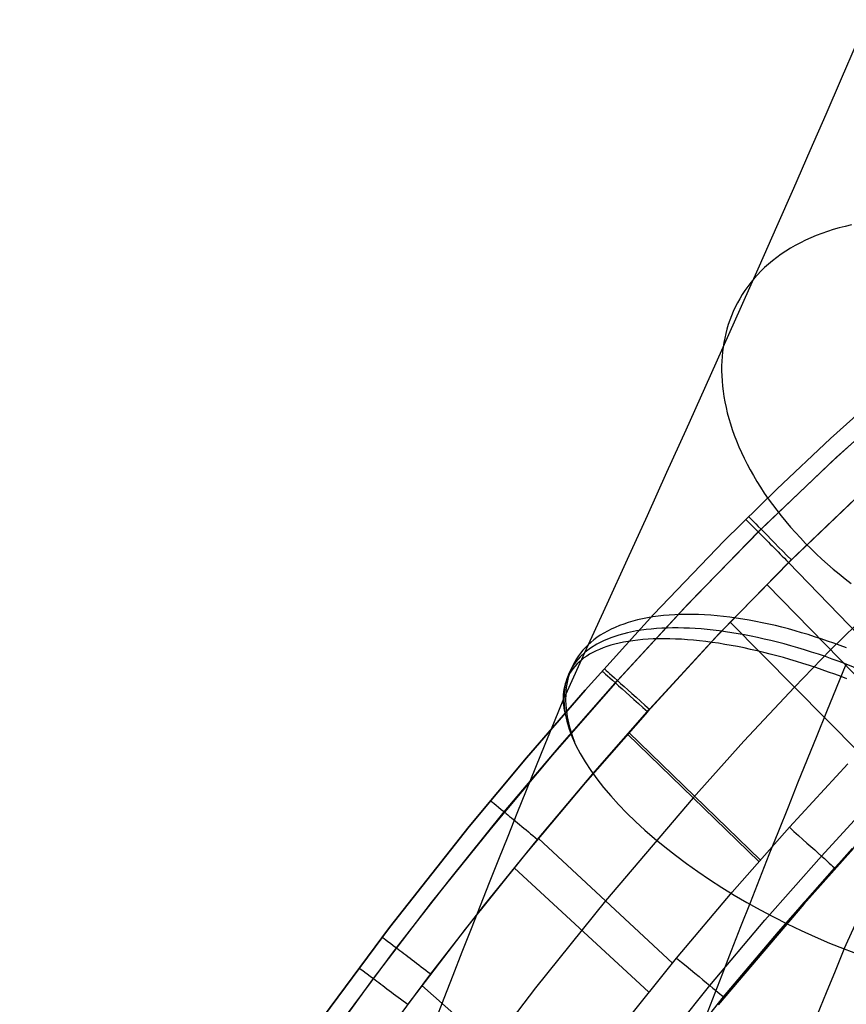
# Model space of a CAD drawing. Extents: x -3677 to -3089, y -67 to 482.
# Tile 21 of 110: x -3553 to -3526, y 321 to 353. Entities that reach past the tile are written whole.
import ezdxf

# ---------------------------------------------------------------- set-up
doc = ezdxf.new("R2010")
doc.units = 0
doc.layers.add('BRACCIOLI', color=97, linetype='CONTINUOUS')
doc.layers.add('CURVA_ORIGIN', color=125, linetype='CONTINUOUS')

msp = doc.modelspace()

# ---------------------------------------------------------------- linework, layer by layer
at = {"layer": 'BRACCIOLI'}
for p, q in [((-3525.652, 325.748, 18.581), (-3527.281, 323.923, 18.581)), ((-3527.281, 323.923, 18.581), (-3530.09, 320.613, 18.581))]:
    msp.add_line(p, q, dxfattribs=at)
at = {"layer": 'CURVA_ORIGIN'}
for p, q in [((-3526.036, 351.02, -61.288), (-3525.545, 352.155, -62.639)), ((-3526.544, 349.852, -59.968), (-3526.036, 351.02, -61.288)), ((-3527.069, 348.653, -58.679), (-3526.544, 349.852, -59.968)), ((-3527.609, 347.422, -57.423), (-3527.069, 348.653, -58.679)), ((-3528.166, 346.161, -56.2), (-3527.609, 347.422, -57.423)), ((-3528.737, 344.87, -55.011), (-3528.166, 346.161, -56.2)), ((-3525.917, 346.167, -46.355), (-3526.115, 346.116, -46.516)), ((-3525.716, 346.213, -46.198), (-3525.917, 346.167, -46.355)), ((-3526.871, 345.864, -47.189), (-3527.049, 345.79, -47.364)), ((-3526.688, 345.934, -47.016), (-3526.871, 345.864, -47.189)), ((-3526.501, 346, -46.846), (-3526.688, 345.934, -47.016)), ((-3526.31, 346.06, -46.68), (-3526.501, 346, -46.846)), ((-3526.115, 346.116, -46.516), (-3526.31, 346.06, -46.68)), ((-3527.557, 345.539, -47.904), (-3527.716, 345.447, -48.088)), ((-3527.392, 345.627, -47.722), (-3527.557, 345.539, -47.904)), ((-3527.223, 345.71, -47.542), (-3527.392, 345.627, -47.722)), ((-3527.049, 345.79, -47.364), (-3527.223, 345.71, -47.542)), ((-3528.02, 345.25, -48.46), (-3528.164, 345.146, -48.648)), ((-3527.871, 345.351, -48.273), (-3528.02, 345.25, -48.46)), ((-3527.716, 345.447, -48.088), (-3527.871, 345.351, -48.273)), ((-3529.324, 343.551, -53.857), (-3528.737, 344.87, -55.011)), ((-3528.436, 344.928, -49.028), (-3528.563, 344.813, -49.219)), ((-3528.302, 345.039, -48.838), (-3528.436, 344.928, -49.028)), ((-3528.164, 345.146, -48.648), (-3528.302, 345.039, -48.838)), ((-3528.801, 344.574, -49.601), (-3528.912, 344.45, -49.793)), ((-3528.685, 344.695, -49.41), (-3528.801, 344.574, -49.601)), ((-3528.563, 344.813, -49.219), (-3528.685, 344.695, -49.41)), ((-3529.116, 344.194, -50.176), (-3529.21, 344.063, -50.367)), ((-3529.017, 344.324, -49.985), (-3529.116, 344.194, -50.176)), ((-3528.912, 344.45, -49.793), (-3529.017, 344.324, -49.985)), ((-3529.298, 343.929, -50.558), (-3529.38, 343.793, -50.747)), ((-3529.21, 344.063, -50.367), (-3529.298, 343.929, -50.558)), ((-3529.925, 342.204, -52.739), (-3529.324, 343.551, -53.857)), ((-3529.457, 343.655, -50.936), (-3529.528, 343.515, -51.123)), ((-3529.38, 343.793, -50.747), (-3529.457, 343.655, -50.936)), ((-3529.653, 343.231, -51.494), (-3529.707, 343.086, -51.678)), ((-3529.593, 343.373, -51.31), (-3529.653, 343.231, -51.494)), ((-3529.528, 343.515, -51.123), (-3529.593, 343.373, -51.31)), ((-3529.757, 342.941, -51.86), (-3529.801, 342.795, -52.039)), ((-3529.707, 343.086, -51.678), (-3529.757, 342.941, -51.86)), ((-3529.839, 342.648, -52.218), (-3529.873, 342.5, -52.394)), ((-3529.801, 342.795, -52.039), (-3529.839, 342.648, -52.218)), ((-3529.902, 342.352, -52.568), (-3529.925, 342.204, -52.739)), ((-3529.873, 342.5, -52.394), (-3529.902, 342.352, -52.568)), ((-3530.528, 340.859, -51.68), (-3529.925, 342.204, -52.739)), ((-3529.945, 342.053, -52.91), (-3529.959, 341.9, -53.082)), ((-3529.925, 342.204, -52.739), (-3529.945, 342.053, -52.91)), ((-3529.969, 341.744, -53.254), (-3529.975, 341.585, -53.427)), ((-3529.959, 341.9, -53.082), (-3529.969, 341.744, -53.254)), ((-3529.975, 341.585, -53.427), (-3529.975, 341.424, -53.6)), ((-3529.975, 341.424, -53.6), (-3529.97, 341.26, -53.773)), ((-3529.97, 341.26, -53.773), (-3529.961, 341.093, -53.947)), ((-3529.961, 341.093, -53.947), (-3529.946, 340.924, -54.12)), ((-3531.143, 339.489, -50.657), (-3530.528, 340.859, -51.68)), ((-3529.946, 340.924, -54.12), (-3529.925, 340.752, -54.292)), ((-3529.925, 340.752, -54.292), (-3529.899, 340.578, -54.465)), ((-3524.608, 340.819, -12.419), (-3526.406, 339.2, -12.419)), ((-3526.406, 339.2, 18.581), (-3524.608, 340.819, 18.581)), ((-3526.406, 339.2, 3.081), (-3524.608, 340.819, 3.081)), ((-3523.769, 340.778, -13.834), (-3526.307, 338.497, -13.834)), ((-3526.203, 338.591, 19.995), (-3523.654, 340.876, 19.995)), ((-3529.899, 340.578, -54.465), (-3529.868, 340.402, -54.636)), ((-3529.868, 340.402, -54.636), (-3529.831, 340.224, -54.807)), ((-3529.831, 340.224, -54.807), (-3529.788, 340.045, -54.977)), ((-3529.788, 340.045, -54.977), (-3529.74, 339.863, -55.145)), ((-3529.74, 339.863, -55.145), (-3529.686, 339.68, -55.312)), ((-3529.686, 339.68, -55.312), (-3529.625, 339.495, -55.478)), ((-3531.772, 338.096, -49.67), (-3531.143, 339.489, -50.657)), ((-3529.625, 339.495, -55.478), (-3529.559, 339.309, -55.642)), ((-3529.559, 339.309, -55.642), (-3529.487, 339.122, -55.804)), ((-3529.487, 339.122, -55.804), (-3529.409, 338.933, -55.963)), ((-3526.406, 339.2, -12.419), (-3528.167, 337.543, -12.419)), ((-3528.167, 337.543, 18.581), (-3526.406, 339.2, 18.581)), ((-3528.167, 337.543, 3.081), (-3526.406, 339.2, 3.081)), ((-3529.409, 338.933, -55.963), (-3529.326, 338.745, -56.121)), ((-3529.326, 338.745, -56.121), (-3529.236, 338.555, -56.276)), ((-3529.236, 338.555, -56.276), (-3529.14, 338.365, -56.428)), ((-3526.307, 338.497, -13.834), (-3528.773, 336.135, -13.834)), ((-3528.681, 336.225, 19.995), (-3526.203, 338.591, 19.995)), ((-3532.413, 336.679, -48.721), (-3531.772, 338.096, -49.67)), ((-3529.14, 338.365, -56.428), (-3529.038, 338.174, -56.577)), ((-3529.038, 338.174, -56.577), (-3528.931, 337.984, -56.724)), ((-3528.931, 337.984, -56.724), (-3528.818, 337.794, -56.867)), ((-3528.818, 337.794, -56.867), (-3528.699, 337.604, -57.007)), ((-3528.167, 337.543, -12.419), (-3529.888, 335.847, -12.419)), ((-3529.888, 335.847, 18.581), (-3528.167, 337.543, 18.581)), ((-3529.888, 335.847, 3.081), (-3528.167, 337.543, 3.081)), ((-3528.699, 337.604, -57.007), (-3528.574, 337.414, -57.143)), ((-3528.574, 337.414, -57.143), (-3528.444, 337.225, -57.276)), ((-3525.344, 337.461, -14.419), (-3527.777, 335.13, -14.419)), ((-3527.687, 335.219, 20.581), (-3525.243, 337.553, 20.581)), ((-3528.444, 337.225, -57.276), (-3528.309, 337.037, -57.405)), ((-3528.309, 337.037, -57.405), (-3528.168, 336.85, -57.529)), ((-3528.168, 336.85, -57.529), (-3528.022, 336.665, -57.65)), ((-3533.066, 335.241, -47.808), (-3532.413, 336.679, -48.721)), ((-3528.022, 336.665, -57.65), (-3527.871, 336.481, -57.767)), ((-3527.871, 336.481, -57.767), (-3527.715, 336.298, -57.879)), ((-3528.773, 336.135, -13.834), (-3531.155, 333.692, -13.834)), ((-3531.077, 333.776, 19.995), (-3528.681, 336.225, 19.995)), ((-3527.715, 336.298, -57.879), (-3527.555, 336.117, -57.986)), ((-3527.555, 336.117, -57.986), (-3527.389, 335.938, -58.089)), ((-3529.888, 335.847, -12.419), (-3532.208, 333.428, -12.419)), ((-3532.208, 333.428, 18.581), (-3529.888, 335.847, 18.581)), ((-3532.208, 333.428, 3.081), (-3529.888, 335.847, 3.081)), ((-3529.888, 335.847, -12.419), (-3529.888, 335.847, 18.581)), ((-3527.389, 335.938, -58.089), (-3527.22, 335.762, -58.188)), ((-3527.22, 335.762, -58.188), (-3527.046, 335.588, -58.282)), ((-3527.046, 335.588, -58.282), (-3526.868, 335.416, -58.37)), ((-3533.73, 333.781, -46.934), (-3533.066, 335.241, -47.808)), ((-3530.051, 332.803, 20.581), (-3527.687, 335.219, 20.581)), ((-3526.868, 335.416, -58.37), (-3526.687, 335.247, -58.454)), ((-3526.687, 335.247, -58.454), (-3526.501, 335.08, -58.533)), ((-3527.777, 335.13, -14.419), (-3530.129, 332.718, -14.419)), ((-3527.777, 335.13, 20.581), (-3523.61, 330.813, 20.581)), ((-3526.501, 335.08, -58.533), (-3526.313, 334.917, -58.607)), ((-3526.313, 334.917, -58.607), (-3526.121, 334.757, -58.677)), ((-3526.121, 334.757, -58.677), (-3525.926, 334.6, -58.741)), ((-3525.926, 334.6, -58.741), (-3525.729, 334.446, -58.8)), ((-3528.493, 334.414, 20.581), (-3524.306, 330.116, 20.581)), ((-3524.42, 334.208, 20.581), (-3526.399, 332.265, 20.581)), ((-3534.406, 332.301, -46.099), (-3533.73, 333.781, -46.934)), ((-3531.155, 333.692, -13.834), (-3533.462, 331.181, -13.834)), ((-3533.394, 331.258, 19.995), (-3531.077, 333.776, 19.995)), ((-3532.208, 333.428, -12.419), (-3534.457, 330.945, -12.419)), ((-3534.457, 330.945, 18.581), (-3532.208, 333.428, 18.581)), ((-3534.457, 330.945, 3.081), (-3532.208, 333.428, 3.081)), ((-3532.889, 333.207, -39.384), (-3533.04, 333.162, -39.59)), ((-3532.732, 333.248, -39.182), (-3532.889, 333.207, -39.384)), ((-3532.571, 333.285, -38.982), (-3532.732, 333.248, -39.182)), ((-3532.405, 333.318, -38.785), (-3532.571, 333.285, -38.982)), ((-3532.235, 333.346, -38.591), (-3532.405, 333.318, -38.785)), ((-3532.06, 333.371, -38.4), (-3532.235, 333.346, -38.591)), ((-3531.882, 333.391, -38.213), (-3532.06, 333.371, -38.4)), ((-3531.699, 333.407, -38.03), (-3531.882, 333.391, -38.213)), ((-3531.513, 333.418, -37.851), (-3531.699, 333.407, -38.03)), ((-3531.324, 333.426, -37.675), (-3531.513, 333.418, -37.851)), ((-3531.131, 333.429, -37.504), (-3531.324, 333.426, -37.675)), ((-3530.935, 333.429, -37.338), (-3531.131, 333.429, -37.504)), ((-3530.736, 333.424, -37.175), (-3530.935, 333.429, -37.338)), ((-3530.535, 333.415, -37.018), (-3530.736, 333.424, -37.175)), ((-3530.331, 333.401, -36.865), (-3530.535, 333.415, -37.018)), ((-3530.125, 333.384, -36.717), (-3530.331, 333.401, -36.865)), ((-3529.917, 333.363, -36.574), (-3530.125, 333.384, -36.717)), ((-3529.708, 333.338, -36.436), (-3529.917, 333.363, -36.574)), ((-3529.496, 333.309, -36.303), (-3529.708, 333.338, -36.436)), ((-3529.284, 333.277, -36.175), (-3529.496, 333.309, -36.303)), ((-3529.07, 333.24, -36.053), (-3529.284, 333.277, -36.175)), ((-3528.856, 333.201, -35.935), (-3529.07, 333.24, -36.053)), ((-3533.722, 332.881, -40.646), (-3533.842, 332.814, -40.861)), ((-3533.596, 332.945, -40.431), (-3533.722, 332.881, -40.646)), ((-3533.465, 333.005, -40.218), (-3533.596, 332.945, -40.431)), ((-3533.329, 333.061, -40.007), (-3533.465, 333.005, -40.218)), ((-3533.187, 333.114, -39.797), (-3533.329, 333.061, -40.007)), ((-3533.04, 333.162, -39.59), (-3533.187, 333.114, -39.797)), ((-3529.696, 333.178, 20.581), (-3525.475, 328.909, 20.581)), ((-3528.641, 333.157, -35.823), (-3528.856, 333.201, -35.935)), ((-3528.426, 333.111, -35.717), (-3528.641, 333.157, -35.823)), ((-3528.21, 333.061, -35.615), (-3528.426, 333.111, -35.717)), ((-3527.994, 333.008, -35.519), (-3528.21, 333.061, -35.615)), ((-3527.779, 332.951, -35.428), (-3527.994, 333.008, -35.519)), ((-3527.564, 332.892, -35.343), (-3527.779, 332.951, -35.428)), ((-3527.349, 332.83, -35.263), (-3527.564, 332.892, -35.343)), ((-3534.17, 332.592, -41.514), (-3534.268, 332.512, -41.732)), ((-3534.066, 332.669, -41.296), (-3534.17, 332.592, -41.514)), ((-3533.957, 332.743, -41.078), (-3534.066, 332.669, -41.296)), ((-3533.842, 332.814, -40.861), (-3533.957, 332.743, -41.078)), ((-3532.885, 332.567, -38.651), (-3533.04, 332.543, -38.857)), ((-3532.725, 332.587, -38.448), (-3532.885, 332.567, -38.651)), ((-3532.56, 332.603, -38.249), (-3532.725, 332.587, -38.448)), ((-3532.391, 332.615, -38.053), (-3532.56, 332.603, -38.249)), ((-3530.129, 332.718, -14.419), (-3532.408, 330.237, -14.419)), ((-3532.217, 332.624, -37.86), (-3532.391, 332.615, -38.053)), ((-3532.341, 330.315, 20.581), (-3530.051, 332.803, 20.581)), ((-3532.039, 332.629, -37.672), (-3532.217, 332.624, -37.86)), ((-3531.858, 332.63, -37.488), (-3532.039, 332.629, -37.672)), ((-3531.673, 332.628, -37.309), (-3531.858, 332.63, -37.488)), ((-3531.484, 332.622, -37.133), (-3531.673, 332.628, -37.309)), ((-3531.292, 332.612, -36.963), (-3531.484, 332.622, -37.133)), ((-3531.096, 332.599, -36.797), (-3531.292, 332.612, -36.963)), ((-3530.898, 332.582, -36.636), (-3531.096, 332.599, -36.797)), ((-3530.698, 332.562, -36.48), (-3530.898, 332.582, -36.636)), ((-3530.494, 332.539, -36.329), (-3530.698, 332.562, -36.48)), ((-3527.136, 332.766, -35.188), (-3527.349, 332.83, -35.263)), ((-3526.923, 332.698, -35.118), (-3527.136, 332.766, -35.188)), ((-3526.711, 332.629, -35.053), (-3526.923, 332.698, -35.118)), ((-3526.501, 332.556, -34.993), (-3526.711, 332.629, -35.053)), ((-3526.292, 332.482, -34.938), (-3526.501, 332.556, -34.993)), ((-3535.092, 330.801, -45.303), (-3534.406, 332.301, -46.099)), ((-3534.527, 332.254, -42.386), (-3534.603, 332.162, -42.604)), ((-3534.446, 332.342, -42.169), (-3534.527, 332.254, -42.386)), ((-3534.36, 332.428, -41.95), (-3534.446, 332.342, -42.169)), ((-3534.268, 332.512, -41.732), (-3534.36, 332.428, -41.95)), ((-3533.984, 332.282, -40.369), (-3534.097, 332.231, -40.592)), ((-3533.866, 332.329, -40.147), (-3533.984, 332.282, -40.369)), ((-3533.741, 332.374, -39.927), (-3533.866, 332.329, -40.147)), ((-3533.612, 332.415, -39.708), (-3533.741, 332.374, -39.927)), ((-3533.477, 332.452, -39.492), (-3533.612, 332.415, -39.708)), ((-3533.336, 332.486, -39.278), (-3533.477, 332.452, -39.492)), ((-3533.191, 332.517, -39.066), (-3533.336, 332.486, -39.278)), ((-3533.04, 332.543, -38.857), (-3533.191, 332.517, -39.066)), ((-3530.289, 332.511, -36.183), (-3530.494, 332.539, -36.329)), ((-3530.082, 332.481, -36.043), (-3530.289, 332.511, -36.183)), ((-3529.873, 332.447, -35.908), (-3530.082, 332.481, -36.043)), ((-3529.662, 332.411, -35.778), (-3529.873, 332.447, -35.908)), ((-3529.45, 332.371, -35.654), (-3529.662, 332.411, -35.778)), ((-3529.237, 332.328, -35.535), (-3529.45, 332.371, -35.654)), ((-3529.023, 332.282, -35.422), (-3529.237, 332.328, -35.535)), ((-3528.808, 332.233, -35.314), (-3529.023, 332.282, -35.422)), ((-3528.593, 332.182, -35.212), (-3528.808, 332.233, -35.314)), ((-3526.399, 332.265, 20.581), (-3527.585, 331.043, 20.581)), ((-3526.085, 332.406, -34.888), (-3526.292, 332.482, -34.938)), ((-3525.879, 332.327, -34.843), (-3526.085, 332.406, -34.888)), ((-3534.736, 331.972, -43.036), (-3534.795, 331.874, -43.251)), ((-3534.672, 332.069, -42.821), (-3534.736, 331.972, -43.036)), ((-3534.603, 332.162, -42.604), (-3534.672, 332.069, -42.821)), ((-3534.577, 331.933, -41.721), (-3534.655, 331.866, -41.947)), ((-3534.492, 331.999, -41.494), (-3534.577, 331.933, -41.721)), ((-3534.402, 332.061, -41.268), (-3534.492, 331.999, -41.494)), ((-3534.306, 332.121, -41.042), (-3534.402, 332.061, -41.268)), ((-3534.205, 332.178, -40.817), (-3534.306, 332.121, -41.042)), ((-3534.097, 332.231, -40.592), (-3534.205, 332.178, -40.817)), ((-3528.378, 332.127, -35.116), (-3528.593, 332.182, -35.212)), ((-3528.163, 332.071, -35.025), (-3528.378, 332.127, -35.116)), ((-3527.948, 332.012, -34.94), (-3528.163, 332.071, -35.025)), ((-3527.733, 331.95, -34.86), (-3527.948, 332.012, -34.94)), ((-3527.519, 331.887, -34.785), (-3527.733, 331.95, -34.86)), ((-3534.896, 331.672, -43.676), (-3534.938, 331.568, -43.887)), ((-3534.857, 331.647, -42.625), (-3534.913, 331.57, -42.849)), ((-3534.848, 331.774, -43.464), (-3534.896, 331.672, -43.676)), ((-3534.796, 331.723, -42.4), (-3534.857, 331.647, -42.625)), ((-3534.795, 331.874, -43.251), (-3534.848, 331.774, -43.464)), ((-3534.728, 331.795, -42.174), (-3534.796, 331.723, -42.4)), ((-3534.655, 331.866, -41.947), (-3534.728, 331.795, -42.174)), ((-3527.306, 331.821, -34.716), (-3527.519, 331.887, -34.785)), ((-3527.093, 331.753, -34.652), (-3527.306, 331.821, -34.716)), ((-3526.882, 331.683, -34.594), (-3527.093, 331.753, -34.652)), ((-3526.672, 331.612, -34.54), (-3526.882, 331.683, -34.594)), ((-3526.463, 331.538, -34.492), (-3526.672, 331.612, -34.54)), ((-3535.047, 331.327, -43.515), (-3535.081, 331.242, -43.734)), ((-3535.008, 331.41, -43.295), (-3535.047, 331.327, -43.515)), ((-3535.007, 331.355, -44.302), (-3535.034, 331.246, -44.507)), ((-3534.963, 331.491, -43.072), (-3535.008, 331.41, -43.295)), ((-3534.975, 331.462, -44.095), (-3535.007, 331.355, -44.302)), ((-3534.938, 331.568, -43.887), (-3534.975, 331.462, -44.095)), ((-3534.913, 331.57, -42.849), (-3534.963, 331.491, -43.072)), ((-3526.256, 331.464, -34.449), (-3526.463, 331.538, -34.492)), ((-3526.05, 331.387, -34.41), (-3526.256, 331.464, -34.449)), ((-3525.866, 331.317, -34.38), (-3526.05, 331.387, -34.41)), ((-3534.457, 330.945, -12.419), (-3536.38, 328.723, -12.419)), ((-3536.38, 328.723, 18.581), (-3534.457, 330.945, 18.581)), ((-3536.38, 328.723, 3.081), (-3534.457, 330.945, 3.081)), ((-3533.462, 331.181, -13.834), (-3535.529, 328.821, -13.834)), ((-3535.272, 329.119, 19.995), (-3533.394, 331.258, 19.995)), ((-3535.152, 330.978, -44.381), (-3535.166, 330.887, -44.592)), ((-3535.134, 331.067, -44.167), (-3535.152, 330.978, -44.381)), ((-3535.11, 331.155, -43.952), (-3535.134, 331.067, -44.167)), ((-3535.081, 331.242, -43.734), (-3535.11, 331.155, -43.952)), ((-3535.073, 331.026, -44.91), (-3535.085, 330.914, -45.107)), ((-3535.056, 331.137, -44.709), (-3535.073, 331.026, -44.91)), ((-3535.034, 331.246, -44.507), (-3535.056, 331.137, -44.709)), ((-3534.457, 330.945, -12.419), (-3534.457, 330.945, 18.581)), ((-3527.585, 331.043, 20.581), (-3529.242, 329.269, 20.581)), ((-3535.174, 330.796, -44.801), (-3535.178, 330.703, -45.007)), ((-3535.178, 330.703, -45.007), (-3535.178, 330.609, -45.211)), ((-3535.166, 330.887, -44.592), (-3535.174, 330.796, -44.801)), ((-3535.152, 330.671, -45.236), (-3535.092, 330.801, -45.303)), ((-3535.092, 330.801, -45.303), (-3535.095, 330.627, -45.596)), ((-3535.095, 330.627, -45.596), (-3535.088, 330.448, -45.89)), ((-3535.085, 330.914, -45.107), (-3535.092, 330.801, -45.303)), ((-3535.178, 330.609, -45.211), (-3535.174, 330.53, -45.38)), ((-3535.174, 330.53, -45.38), (-3535.166, 330.45, -45.548)), ((-3535.166, 330.45, -45.548), (-3535.156, 330.367, -45.718)), ((-3535.156, 330.367, -45.718), (-3535.142, 330.283, -45.887)), ((-3535.088, 330.448, -45.89), (-3535.069, 330.261, -46.186)), ((-3534.2, 328.197, 20.581), (-3532.341, 330.315, 20.581)), ((-3535.142, 330.283, -45.887), (-3535.125, 330.197, -46.058)), ((-3535.125, 330.197, -46.058), (-3535.104, 330.11, -46.228)), ((-3535.104, 330.11, -46.228), (-3535.08, 330.021, -46.399)), ((-3535.08, 330.021, -46.399), (-3535.052, 329.93, -46.569)), ((-3535.069, 330.261, -46.186), (-3535.04, 330.069, -46.483)), ((-3535.04, 330.069, -46.483), (-3534.998, 329.871, -46.779)), ((-3532.408, 330.237, -14.419), (-3534.454, 327.902, -14.419)), ((-3534.998, 329.871, -46.779), (-3534.973, 329.77, -46.927)), ((-3534.973, 329.77, -46.927), (-3534.945, 329.667, -47.074)), ((-3534.945, 329.667, -47.074), (-3534.914, 329.563, -47.222)), ((-3534.914, 329.563, -47.222), (-3534.88, 329.458, -47.368)), ((-3534.88, 329.458, -47.368), (-3534.842, 329.351, -47.515)), ((-3534.842, 329.351, -47.515), (-3534.802, 329.243, -47.661)), ((-3533.068, 329.496, 20.581), (-3528.754, 325.316, 20.581)), ((-3533.019, 329.552, 20.581), (-3528.706, 325.371, 20.581)), ((-3537.106, 326.944, 19.995), (-3535.272, 329.119, 19.995)), ((-3529.242, 329.269, 20.581), (-3530.911, 327.406, 20.581)), ((-3536.38, 328.723, -12.419), (-3538.258, 326.464, -12.419)), ((-3538.258, 326.464, 18.581), (-3536.38, 328.723, 18.581)), ((-3538.258, 326.464, 3.081), (-3536.38, 328.723, 3.081)), ((-3535.529, 328.821, -13.834), (-3537.543, 326.417, -13.834)), ((-3527.753, 326.444, 20.581), (-3525.834, 328.529, 20.581)), ((-3536.016, 326.043, 20.581), (-3534.2, 328.197, 20.581)), ((-3534.454, 327.902, -14.419), (-3536.448, 325.522, -14.419)), ((-3530.911, 327.406, 20.581), (-3533.788, 324.029, 20.581)), ((-3526.701, 325.499, 19.995), (-3524.807, 327.557, 19.995)), ((-3526.265, 325.108, 18.581), (-3524.381, 327.155, 18.581)), ((-3538.898, 324.733, 19.995), (-3537.106, 326.944, 19.995)), ((-3538.258, 326.464, -12.419), (-3540.872, 323.155, -12.419)), ((-3540.872, 323.155, 18.581), (-3538.258, 326.464, 18.581)), ((-3540.872, 323.155, 3.081), (-3538.258, 326.464, 3.081)), ((-3537.543, 326.417, -13.834), (-3539.502, 323.97, -13.834)), ((-3538.258, 326.464, -12.419), (-3538.258, 326.464, 18.581)), ((-3529.624, 324.316, 20.581), (-3527.753, 326.444, 20.581)), ((-3537.791, 323.854, 20.581), (-3536.016, 326.043, 20.581)), ((-3535.987, 326.079, 20.581), (-3531.59, 321.98, 20.581)), ((-3536.448, 325.522, -14.419), (-3538.388, 323.099, -14.419)), ((-3528.552, 323.394, 19.995), (-3526.701, 325.499, 19.995)), ((-3527.268, 323.977, 17.581), (-3525.686, 325.748, 17.581)), ((-3536.785, 325.106, 20.581), (-3532.365, 321.03, 20.581)), ((-3528.108, 323.012, 18.581), (-3526.265, 325.108, 18.581)), ((-3540.646, 322.486, 19.995), (-3538.898, 324.733, 19.995)), ((-3531.451, 322.149, 20.581), (-3529.624, 324.316, 20.581)), ((-3539.502, 323.97, -13.834), (-3541.405, 321.479, -13.834)), ((-3539.521, 321.63, 20.581), (-3537.791, 323.854, 20.581)), ((-3533.788, 324.029, 20.581), (-3536.083, 321.173, 20.581)), ((-3530.124, 320.613, 17.581), (-3527.268, 323.977, 17.581)), ((-3527.315, 323.923, 17.581), (-3527.315, 323.923, 18.581)), ((-3527.268, 323.977, 17.581), (-3527.268, 323.977, 18.581)), ((-3530.36, 321.248, 19.995), (-3528.552, 323.394, 19.995)), ((-3540.872, 323.155, -12.419), (-3543.384, 319.77, -12.419)), ((-3543.384, 319.77, 18.581), (-3540.872, 323.155, 18.581)), ((-3543.384, 319.77, 3.081), (-3540.872, 323.155, 3.081)), ((-3538.388, 323.099, -14.419), (-3540.272, 320.632, -14.419)), ((-3529.909, 320.875, 18.581), (-3528.108, 323.012, 18.581)), ((-3542.689, 319.732, 19.995), (-3540.646, 322.486, 19.995)), ((-3533.875, 319.127, 20.581), (-3531.451, 322.149, 20.581)), ((-3541.542, 318.904, 20.581), (-3539.521, 321.63, 20.581)), ((-3541.405, 321.479, -13.834), (-3543.251, 318.943, -13.834)), ((-3539.811, 321.247, 20.581), (-3535.304, 317.259, 20.581)), ((-3532.759, 318.258, 19.995), (-3530.36, 321.248, 19.995)), ((-3536.083, 321.173, 20.581), (-3537.557, 319.252, 20.581)), ((-3532.297, 317.898, 18.581), (-3529.909, 320.875, 18.581))]:
    msp.add_line(p, q, dxfattribs=at)
at = {"layer": 'CURVA_ORIGIN', "extrusion": (-0.901734, 0.430935, 0.034206)}
msp.add_arc((1255.601, -222.496, 3316.627), 62.145, 114.92163, 162.81822, dxfattribs=at)
at = {"layer": 'CURVA_ORIGIN', "extrusion": (-0.710228, -0.703972, -9.8845e-12)}
msp.add_arc((-2721.476, -12.419, 2269.602), 2, 180.0002, 270.0002, dxfattribs=at)
at = {"layer": 'CURVA_ORIGIN', "extrusion": (0.711399, 0.702788, -3.75072e-12)}
msp.add_arc((2717.691, 18.581, -2274.006), 2, 0.0001, 90.0001, dxfattribs=at)
at = {"layer": 'CURVA_ORIGIN', "extrusion": (-0.390013, -0.816913, 0.424902)}
msp.add_arc((-3322.967, -559.293, 1089.406), 9.93, 100.6806, 191.7656, dxfattribs=at)
at = {"layer": 'CURVA_ORIGIN', "extrusion": (-0.863572, 0.167487, -0.475595)}
msp.add_arc((469.838, 1352.141, 3116.868), 318.908, 102.65462, 112.9282, dxfattribs=at)
at = {"layer": 'CURVA_ORIGIN', "extrusion": (0.66693, 0.745121, -2.46836e-12)}
msp.add_arc((2852.317, 18.581, -2109.698), 2, 0.0001, 90.0001, dxfattribs=at)
at = {"layer": 'CURVA_ORIGIN', "extrusion": (-0.390141, -0.817234, 0.424168)}
msp.add_arc((-3323.056, -558.715, 1089.775), 10.255, 11.088, 100.0049, dxfattribs=at)
at = {"layer": 'CURVA_ORIGIN', "extrusion": (-0.66714, -0.744932, 9.50794e-13)}
msp.add_arc((-2851.719, -12.419, 2110.607), 2, 179.9994, 269.9994, dxfattribs=at)
at = {"layer": 'CURVA_ORIGIN', "extrusion": (-0.863573, 0.167486, -0.475594)}
for centre, radius, start, end in [((469.813, 1352.826, 3129.759), 312.398, 102.73537, 112.85773), ((470.009, 1354.194, 3123.935), 298.15, 102.63601, 112.73477)]:
    msp.add_arc(centre, radius, start, end, dxfattribs=at)
at = {"layer": 'CURVA_ORIGIN', "extrusion": (-0.390717, -0.816855, 0.424367)}
msp.add_arc((-3321.729, -559.728, 1091.938), 10.257, 191.1076, 280.0144, dxfattribs=at)
at = {"layer": 'CURVA_ORIGIN', "extrusion": (0.63742, 0.770516, -1.67019e-12)}
msp.add_arc((2932.384, 18.581, -2002.707), 2, 0.0002, 90.0002, dxfattribs=at)
at = {"layer": 'CURVA_ORIGIN', "extrusion": (0.667977, 0.744182, 4.33213e-10)}
msp.add_arc((2843.347, 18.581, -2113.524), 2, 89.9997, 179.9997, dxfattribs=at)
at = {"layer": 'CURVA_ORIGIN', "extrusion": (-0.863573, 0.167486, -0.475595)}
msp.add_arc((470.032, 1353.515, 3111.045), 304.654, 102.55421, 112.81392, dxfattribs=at)
at = {"layer": 'CURVA_ORIGIN', "extrusion": (-0.389529, -0.816883, 0.425404)}
msp.add_arc((-3323.256, -559.63, 1087.685), 9.931, 280.6755, 11.7574, dxfattribs=at)
at = {"layer": 'CURVA_ORIGIN', "extrusion": (0.605797, 0.795619, 2.97811e-12)}
msp.add_arc((3010.953, 18.581, -1888.338), 2, 359.9989, 89.9989, dxfattribs=at)
at = {"layer": 'CURVA_ORIGIN', "extrusion": (0.63683, 0.771005, 2.26311e-10)}
msp.add_arc((2927.919, 18.581, -2000.554), 2, 89.9998, 179.9998, dxfattribs=at)
at = {"layer": 'CURVA_ORIGIN', "extrusion": (-0.599043, -0.800717, -3.96384e-12)}
msp.add_arc((-3026.828, -12.419, 1864.04), 2, 179.9972, 269.9972, dxfattribs=at)

doc.saveas('drawing.dxf')
